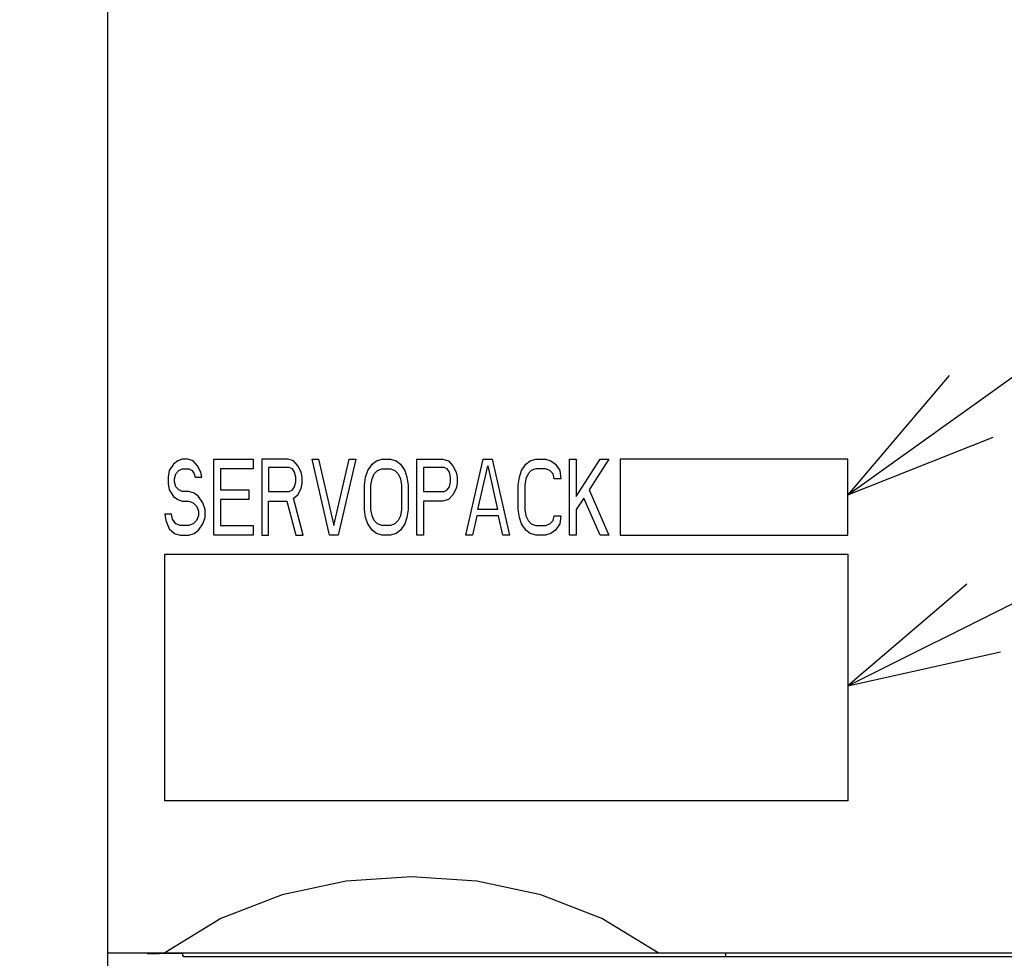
# Model space of a CAD drawing. Extents: x 0 to 840, y 0 to 594.
# Tile 7 of 21: x 418 to 444, y 409 to 434. Entities that reach past the tile are written whole.
import ezdxf

# ---------------------------------------------------------------- set-up
doc = ezdxf.new("R2010")
doc.units = 0
doc.header["$LTSCALE"] = 46.2
doc.layers.get('0').update_dxf_attribs({"linetype": 'CONTINUOUS'})
for name, color, linetype in [('ALL_CURVE', 7, 'CONTINUOUS'), ('ALL_DIM', 7, 'CONTINUOUS'), ('ALL_FEATURES', 7, 'CONTINUOUS'), ('ALL_NOTE', 7, 'CONTINUOUS')]:
    doc.layers.add(name, color=color, linetype=linetype)
doc.dimstyles.get("Standard").update_dxf_attribs({"dimtxt": 2.5, "dimasz": 2.5, "dimexe": 1.25, "dimexo": 0.625, "dimtad": 1, "dimcen": 2.5, "dimazin": 3, "dimtfac": 1, "dimtmove": 0, "dimatfit": 3})

# ---------------------------------------------------------------- blocks, each defined once
blk = doc.blocks.new('_OPEN')
at = {"color": 0, "linetype": 'BYBLOCK'}
for p, q in [((0, 0), (-1, 0.25)), ((-1, -0.25), (0, 0)), ((-1, 0), (0, 0))]:
    blk.add_line(p, q, dxfattribs=at)
blk = doc.blocks.new('*D6')
at = {"layer": 'ALL_DIM', "color": 2, "linetype": 'CONTINUOUS'}
for p, q in [((419.163, 440), (348, 440)), ((350, 440), (350, 360)), ((350, 280), (350, 360)), ((418.849, 280), (348, 280))]:
    blk.add_line(p, q, dxfattribs=at)
at = {"layer": 'ALL_DIM', "color": 2, "linetype": 'CONTINUOUS', "xscale": 4, "yscale": 4, "zscale": 4}
for p, rotation in [((350, 440), 90), ((350, 280), 270)]:
    blk.add_blockref('_OPEN', p, dxfattribs=dict(at, rotation=rotation))
blk = doc.blocks.new('*D7')
at = {"layer": 'ALL_DIM', "color": 2, "linetype": 'CONTINUOUS'}
for p, q in [((419.304, 440), (334, 440)), ((336, 440), (336, 356)), ((336, 272), (336, 356)), ((418.332, 272), (334, 272))]:
    blk.add_line(p, q, dxfattribs=at)
at = {"layer": 'ALL_DIM', "color": 2, "linetype": 'CONTINUOUS', "xscale": 4, "yscale": 4, "zscale": 4}
for p, rotation in [((336, 440), 90), ((336, 272), 270)]:
    blk.add_blockref('_OPEN', p, dxfattribs=dict(at, rotation=rotation))

msp = doc.modelspace()

# ---------------------------------------------------------------- linework, layer by layer
at = {"layer": 'ALL_CURVE', "color": 4, "linetype": 'CONTINUOUS'}
for p, q in [((421.845, 421.957), (421.73, 421.872)), ((421.96, 422), (421.845, 421.957)), ((422.104, 422), (421.96, 422)), ((422.248, 421.957), (422.104, 422)), ((422.363, 421.83), (422.248, 421.957)), ((422.794, 420), (422.794, 422)), ((422.794, 422), (423.829, 422)), ((423.829, 422), (423.829, 421.745)), ((424.059, 422), (424.059, 420)), ((424.749, 422), (424.059, 422)), ((424.892, 421.957), (424.749, 422)), ((425.008, 421.83), (424.892, 421.957)), ((425.841, 420), (425.381, 422)), ((425.381, 422), (425.554, 422)), ((425.554, 422), (425.956, 420.255)), ((425.956, 420.255), (426.359, 422)), ((426.531, 422), (426.071, 420)), ((426.359, 422), (426.531, 422)), ((426.962, 421.872), (427.077, 421.957)), ((427.077, 421.957), (427.221, 422)), ((427.221, 422), (427.451, 422)), ((427.451, 422), (427.595, 421.957)), ((427.595, 421.957), (427.71, 421.872)), ((428.141, 420), (428.141, 422)), ((428.141, 422), (428.831, 422)), ((428.831, 422), (428.975, 421.957)), ((428.975, 421.957), (429.09, 421.83)), ((429.435, 420), (429.895, 422)), ((429.895, 422), (430.125, 422)), ((430.125, 422), (430.585, 420)), ((431.016, 421.872), (431.131, 421.957)), ((431.131, 421.957), (431.275, 422)), ((431.275, 422), (431.534, 422)), ((431.534, 422), (431.678, 421.957)), ((431.678, 421.957), (431.793, 421.872)), ((432.166, 420), (432.166, 422)), ((432.166, 422), (432.339, 422)), ((432.339, 421.021), (432.971, 422)), ((432.339, 422), (432.339, 421.021)), ((433.201, 422), (432.684, 421.191)), ((432.971, 422), (433.201, 422)), ((433.5, 422), (433.5, 420)), ((439.5, 422), (433.5, 422)), ((439.5, 420), (439.5, 422)), ((421.615, 421.702), (421.586, 421.532)), ((421.73, 421.872), (421.615, 421.702)), ((421.787, 421.617), (421.874, 421.702)), ((421.874, 421.702), (421.96, 421.745)), ((421.96, 421.745), (422.133, 421.745)), ((422.133, 421.745), (422.219, 421.702)), ((422.219, 421.702), (422.276, 421.617)), ((422.449, 421.66), (422.363, 421.83)), ((422.966, 421.745), (422.966, 421.191)), ((423.829, 421.745), (422.966, 421.745)), ((424.231, 421.787), (424.231, 421.149)), ((424.777, 421.787), (424.231, 421.787)), ((424.864, 421.745), (424.777, 421.787)), ((424.921, 421.66), (424.864, 421.745)), ((425.094, 421.66), (425.008, 421.83)), ((426.79, 421.532), (426.848, 421.702)), ((426.848, 421.702), (426.962, 421.872)), ((427.02, 421.617), (427.106, 421.702)), ((427.106, 421.702), (427.221, 421.745)), ((427.221, 421.745), (427.451, 421.745)), ((427.451, 421.745), (427.566, 421.702)), ((427.566, 421.702), (427.653, 421.617)), ((427.71, 421.872), (427.825, 421.702)), ((427.825, 421.702), (427.882, 421.532)), ((428.314, 421.787), (428.314, 421.149)), ((428.86, 421.787), (428.314, 421.787)), ((428.946, 421.745), (428.86, 421.787)), ((429.004, 421.66), (428.946, 421.745)), ((429.09, 421.83), (429.176, 421.66)), ((429.751, 420.681), (430.01, 421.83)), ((430.01, 421.83), (430.269, 420.681)), ((430.844, 421.532), (430.901, 421.702)), ((430.901, 421.702), (431.016, 421.872)), ((431.16, 421.702), (431.074, 421.617)), ((431.275, 421.745), (431.16, 421.702)), ((431.534, 421.745), (431.275, 421.745)), ((431.649, 421.702), (431.534, 421.745)), ((431.735, 421.617), (431.649, 421.702)), ((431.793, 421.872), (431.907, 421.702)), ((431.907, 421.702), (431.936, 421.489)), ((421.586, 421.532), (421.586, 421.362)), ((421.759, 421.489), (421.787, 421.617)), ((421.759, 421.404), (421.759, 421.489)), ((422.276, 421.617), (422.305, 421.532)), ((422.305, 421.532), (422.477, 421.532)), ((422.477, 421.532), (422.449, 421.66)), ((424.95, 421.532), (424.921, 421.66)), ((424.95, 421.404), (424.95, 421.532)), ((425.123, 421.532), (425.094, 421.66)), ((425.123, 421.362), (425.123, 421.532)), ((426.761, 421.319), (426.79, 421.532)), ((426.934, 421.319), (426.962, 421.489)), ((426.962, 421.489), (427.02, 421.617)), ((427.653, 421.617), (427.71, 421.489)), ((427.71, 421.489), (427.739, 421.319)), ((427.882, 421.532), (427.911, 421.319)), ((429.033, 421.532), (429.004, 421.66)), ((429.033, 421.404), (429.033, 421.532)), ((429.176, 421.66), (429.205, 421.532)), ((429.205, 421.532), (429.205, 421.362)), ((430.815, 421.319), (430.844, 421.532)), ((431.016, 421.489), (430.988, 421.319)), ((431.074, 421.617), (431.016, 421.489)), ((431.764, 421.489), (431.735, 421.617)), ((431.936, 421.489), (431.764, 421.489)), ((421.586, 421.362), (421.615, 421.191)), ((421.615, 421.191), (421.73, 421.021)), ((421.787, 421.277), (421.759, 421.404)), ((421.874, 421.191), (421.787, 421.277)), ((421.96, 421.149), (421.874, 421.191)), ((422.133, 421.149), (421.96, 421.149)), ((422.276, 421.106), (422.133, 421.149)), ((422.966, 421.191), (423.714, 421.191)), ((423.714, 421.191), (423.714, 420.936)), ((424.231, 421.149), (424.777, 421.149)), ((424.777, 421.149), (424.864, 421.191)), ((424.864, 421.191), (424.921, 421.277)), ((424.921, 421.277), (424.95, 421.404)), ((425.008, 421.064), (425.094, 421.234)), ((425.094, 421.234), (425.123, 421.362)), ((426.761, 420.681), (426.761, 421.319)), ((426.934, 420.681), (426.934, 421.319)), ((427.739, 421.319), (427.739, 420.681)), ((427.911, 421.319), (427.911, 420.681)), ((428.314, 421.149), (428.86, 421.149)), ((428.86, 421.149), (428.946, 421.191)), ((428.946, 421.191), (429.004, 421.277)), ((429.004, 421.277), (429.033, 421.404)), ((429.176, 421.234), (429.09, 421.064)), ((429.205, 421.362), (429.176, 421.234)), ((430.815, 420.681), (430.815, 421.319)), ((430.988, 421.319), (430.988, 420.681)), ((432.684, 421.191), (433.201, 420)), ((421.73, 421.021), (421.845, 420.936)), ((421.845, 420.936), (421.96, 420.894)), ((421.96, 420.894), (422.133, 420.894)), ((422.133, 420.894), (422.248, 420.851)), ((422.391, 421.021), (422.276, 421.106)), ((422.506, 420.851), (422.391, 421.021)), ((422.966, 420.936), (422.966, 420.255)), ((423.714, 420.936), (422.966, 420.936)), ((424.231, 420), (424.231, 420.894)), ((424.231, 420.894), (424.72, 420.894)), ((424.72, 420.894), (424.95, 420)), ((424.892, 420.979), (425.008, 421.064)), ((425.151, 420), (424.892, 420.979)), ((428.314, 420.894), (428.314, 420)), ((428.831, 420.894), (428.314, 420.894)), ((428.975, 420.936), (428.831, 420.894)), ((429.09, 421.064), (428.975, 420.936)), ((432.54, 420.979), (432.339, 420.681)), ((432.971, 420), (432.54, 420.979)), ((422.248, 420.851), (422.334, 420.766)), ((422.334, 420.766), (422.391, 420.638)), ((422.391, 420.638), (422.391, 420.511)), ((422.564, 420.681), (422.506, 420.851)), ((422.564, 420.468), (422.564, 420.681)), ((426.79, 420.468), (426.761, 420.681)), ((426.962, 420.511), (426.934, 420.681)), ((427.739, 420.681), (427.71, 420.511)), ((427.911, 420.681), (427.882, 420.468)), ((430.269, 420.681), (429.751, 420.681)), ((430.844, 420.468), (430.815, 420.681)), ((430.988, 420.681), (431.016, 420.511)), ((432.339, 420.681), (432.339, 420)), ((421.5, 420.553), (421.529, 420.383)), ((421.673, 420.553), (421.5, 420.553)), ((421.529, 420.383), (421.615, 420.17)), ((421.701, 420.426), (421.673, 420.553)), ((421.787, 420.298), (421.701, 420.426)), ((422.334, 420.383), (422.248, 420.298)), ((422.391, 420.511), (422.334, 420.383)), ((422.506, 420.298), (422.564, 420.468)), ((426.848, 420.298), (426.79, 420.468)), ((427.02, 420.383), (426.962, 420.511)), ((427.106, 420.298), (427.02, 420.383)), ((427.653, 420.383), (427.566, 420.298)), ((427.71, 420.511), (427.653, 420.383)), ((427.882, 420.468), (427.825, 420.298)), ((429.723, 420.511), (429.608, 420)), ((430.298, 420.511), (429.723, 420.511)), ((430.413, 420), (430.298, 420.511)), ((430.901, 420.298), (430.844, 420.468)), ((431.016, 420.511), (431.074, 420.383)), ((431.074, 420.383), (431.16, 420.298)), ((431.649, 420.298), (431.735, 420.383)), ((431.735, 420.383), (431.764, 420.511)), ((431.764, 420.511), (431.936, 420.511)), ((431.936, 420.511), (431.907, 420.298)), ((421.615, 420.17), (421.759, 420.043)), ((421.902, 420.255), (421.787, 420.298)), ((422.133, 420.255), (421.902, 420.255)), ((422.248, 420.298), (422.133, 420.255)), ((422.276, 420.043), (422.391, 420.128)), ((422.391, 420.128), (422.506, 420.298)), ((422.966, 420.255), (423.829, 420.255)), ((423.829, 420.255), (423.829, 420)), ((426.962, 420.128), (426.848, 420.298)), ((427.077, 420.043), (426.962, 420.128)), ((427.221, 420.255), (427.106, 420.298)), ((427.451, 420.255), (427.221, 420.255)), ((427.566, 420.298), (427.451, 420.255)), ((427.71, 420.128), (427.595, 420.043)), ((427.825, 420.298), (427.71, 420.128)), ((431.016, 420.128), (430.901, 420.298)), ((431.131, 420.043), (431.016, 420.128)), ((431.16, 420.298), (431.275, 420.255)), ((431.275, 420.255), (431.534, 420.255)), ((431.534, 420.255), (431.649, 420.298)), ((431.793, 420.128), (431.678, 420.043)), ((431.907, 420.298), (431.793, 420.128)), ((421.759, 420.043), (421.902, 420)), ((421.902, 420), (422.133, 420)), ((422.133, 420), (422.276, 420.043)), ((423.829, 420), (422.794, 420)), ((424.059, 420), (424.231, 420)), ((424.95, 420), (425.151, 420)), ((426.071, 420), (425.841, 420)), ((427.221, 420), (427.077, 420.043)), ((427.451, 420), (427.221, 420)), ((427.595, 420.043), (427.451, 420)), ((428.314, 420), (428.141, 420)), ((429.608, 420), (429.435, 420)), ((430.585, 420), (430.413, 420)), ((431.275, 420), (431.131, 420.043)), ((431.534, 420), (431.275, 420)), ((431.678, 420.043), (431.534, 420)), ((432.339, 420), (432.166, 420)), ((433.201, 420), (432.971, 420)), ((433.5, 420), (439.5, 420)), ((421.5, 413), (421.5, 419.5)), ((421.5, 419.5), (439.5, 419.5)), ((439.5, 419.5), (439.5, 413)), ((439.5, 413), (421.5, 413))]:
    msp.add_line(p, q, dxfattribs=at)
at = {"layer": 'ALL_FEATURES', "color": 7, "linetype": 'CONTINUOUS'}
for p, q in [((420, 273.009), (420, 439)), ((420, 409), (460, 409)), ((421.039, 409), (421.042, 408.979)), ((421.042, 409), (421.042, 408.979)), ((421.042, 408.979), (421.35, 408.981)), ((421.35, 408.981), (421.965, 408.985)), ((436.274, 409), (436.276, 408.888)), ((422, 408.888), (421.97, 408.948)), ((448.977, 408.888), (422, 408.888))]:
    msp.add_line(p, q, dxfattribs=at)
for points in [[(434.5, 409), (433.019, 409.899), (431.411, 410.527), (429.724, 410.887), (428.002, 411), (426.279, 410.887), (424.591, 410.527), (422.981, 409.899), (421.5, 409)], [(421.965, 408.985), (421.968, 408.96), (421.97, 408.948)]]:
    msp.add_lwpolyline(points, dxfattribs=at)
at = {"layer": 'ALL_NOTE', "color": 2, "linetype": 'CONTINUOUS'}
for p, q in [((439.5, 421.065), (474.5, 446.101)), ((439.5, 416.034), (474.5, 433.476))]:
    msp.add_line(p, q, dxfattribs=at)
for points in [[(442.172, 424.206), (439.5, 421.065), (443.335, 422.579)], [(442.634, 418.713), (439.5, 416.034), (443.526, 416.923)]]:
    msp.add_lwpolyline(points, dxfattribs=at)

# ---------------------------------------------------------------- dimensions: what is measured, and where the dimension line sits
at = {"layer": 'ALL_DIM', "color": 2, "linetype": 'CONTINUOUS'}
for base, p1, p2, picture, middle in [((336, 272), (420.304, 440), (419.332, 272), '*D7', (336, 347.744)), ((350, 280), (420.163, 440), (419.849, 280), '*D6', (350, 351.744))]:
    dim = msp.add_linear_dim(base=base, p1=p1, p2=p2, angle=270, dimstyle='Standard', dxfattribs=at)
    dim.commit()
    dim.dimension.update_dxf_attribs({"geometry": picture, "text_midpoint": middle, "dimtype": 128})

doc.saveas('drawing.dxf')
